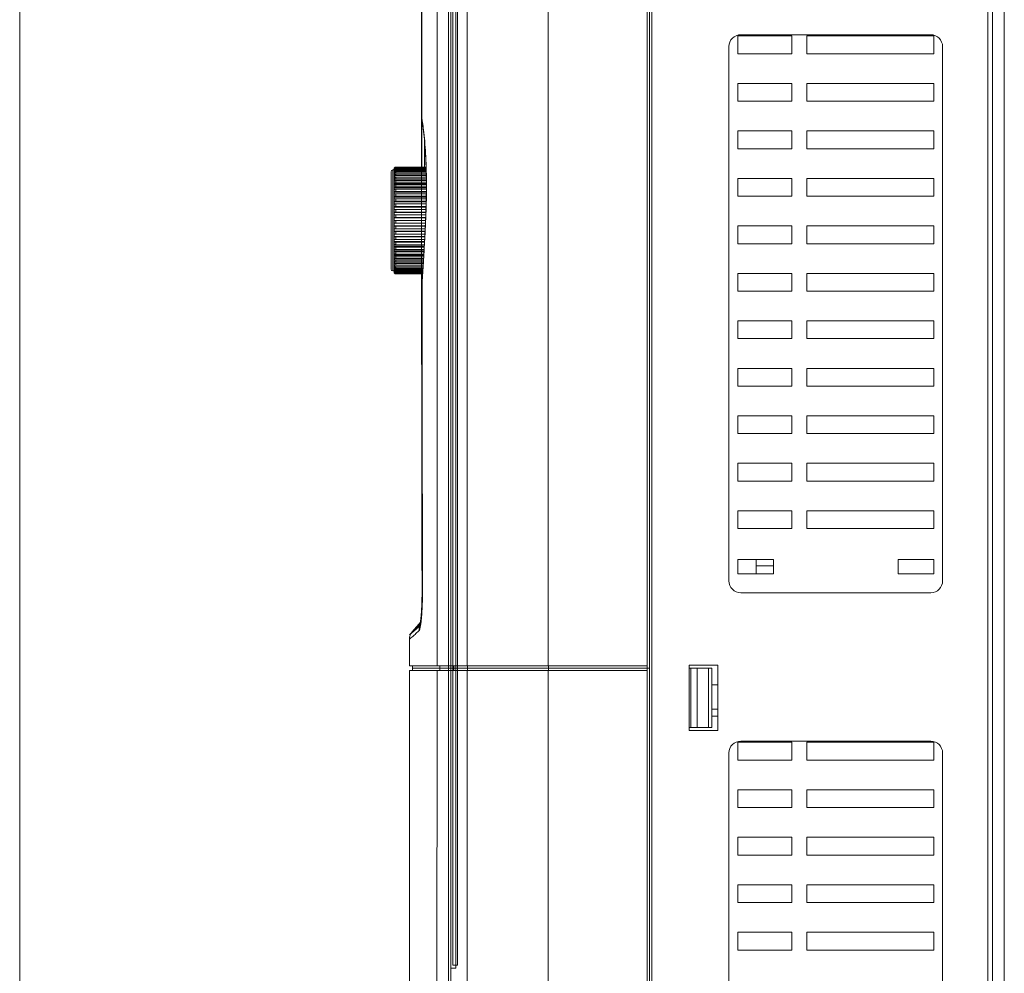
# Model space of a CAD drawing. Header units: millimetres. Extents: x -473 to 23648, y -382 to 1866.
# Tile 132 of 256: x 4684 to 4850, y 107 to 268. Entities that reach past the tile are written whole.
import ezdxf

# ---------------------------------------------------------------- set-up
doc = ezdxf.new("R2010")
doc.units = ezdxf.units.MM
doc.header["$LTSCALE"] = 80
doc.layers.get('0').update_dxf_attribs({"linetype": 'CONTINUOUS'})
for name, color, linetype in [('02___PRT_ALL_AXES', 7, 'CONTINUOUS'), ('06___PRT_ALL_SURFS', 7, 'CONTINUOUS'), ('09_ALL_ROUNDS', 7, 'CONTINUOUS'), ('10_ALL_CHAMFER', 7, 'CONTINUOUS'), ('20_ALL_FEATURES', 7, 'CONTINUOUS')]:
    doc.layers.add(name, color=color, linetype=linetype)

msp = doc.modelspace()

# ---------------------------------------------------------------- linework, layer by layer
at = {"lineweight": 0}
msp.add_line((4683.85, 847.262), (4683.85, -382.445), dxfattribs=at)
at = {"linetype": 'Continuous', "lineweight": 0}
for p, q in [((4746.729, 225.36), (4746.729, 242.36)), ((4746.929, 242.36), (4746.729, 242.36)), ((4746.429, 225.66), (4746.429, 242.06)), ((4746.929, 225.36), (4746.729, 225.36))]:
    msp.add_line(p, q, dxfattribs=at)
for centre, start, end in [((4746.729, 242.06), 90, 180), ((4746.729, 225.66), 180, 270)]:
    msp.add_arc(centre, 0.3, start, end, dxfattribs=at)
at = {"layer": '02___PRT_ALL_AXES', "linetype": 'Continuous', "lineweight": 0}
for p, q in [((4751.552, 272.499), (4751.556, 250.694)), ((4751.618, 272.499), (4751.623, 250.938)), ((4804.879, 261.944), (4804.879, 264.944)), ((4804.879, 264.944), (4813.979, 264.944)), ((4805.379, 265.144), (4837.379, 265.144)), ((4813.979, 264.944), (4813.979, 261.944)), ((4816.479, 264.944), (4837.879, 264.944)), ((4816.479, 264.944), (4816.479, 261.944)), ((4837.879, 264.944), (4837.879, 261.944)), ((4803.379, 173.144), (4803.379, 263.144)), ((4839.379, 263.144), (4839.379, 173.144)), ((4813.979, 261.944), (4804.879, 261.944)), ((4837.879, 261.944), (4816.479, 261.944)), ((4804.879, 253.944), (4804.879, 256.944)), ((4804.879, 256.944), (4813.979, 256.944)), ((4813.979, 256.944), (4813.979, 253.944)), ((4816.479, 256.944), (4837.879, 256.944)), ((4816.479, 256.944), (4816.479, 253.944)), ((4837.879, 256.944), (4837.879, 253.944)), ((4813.979, 253.944), (4804.879, 253.944)), ((4837.879, 253.944), (4816.479, 253.944)), ((4751.556, 250.694), (4751.56, 242.854)), ((4751.626, 250.939), (4751.629, 242.86)), ((4804.879, 245.944), (4804.879, 248.944)), ((4804.879, 248.944), (4813.979, 248.944)), ((4813.979, 248.944), (4813.979, 245.944)), ((4816.479, 248.944), (4837.879, 248.944)), ((4816.479, 248.944), (4816.479, 245.944)), ((4837.879, 248.944), (4837.879, 245.944)), ((4813.979, 245.944), (4804.879, 245.944)), ((4837.879, 245.944), (4816.479, 245.944)), ((4804.879, 237.944), (4804.879, 240.944)), ((4804.879, 240.944), (4813.979, 240.944)), ((4813.979, 240.944), (4813.979, 237.944)), ((4816.479, 240.944), (4816.479, 237.944)), ((4816.479, 240.944), (4837.879, 240.944)), ((4837.879, 240.944), (4837.879, 237.944)), ((4813.979, 237.944), (4804.879, 237.944)), ((4837.879, 237.944), (4816.479, 237.944)), ((4804.879, 229.944), (4804.879, 232.944)), ((4804.879, 232.944), (4813.979, 232.944)), ((4813.979, 232.944), (4813.979, 229.944)), ((4816.479, 232.944), (4837.879, 232.944)), ((4816.479, 232.944), (4816.479, 229.944)), ((4837.879, 232.944), (4837.879, 229.944)), ((4813.979, 229.944), (4804.879, 229.944)), ((4837.879, 229.944), (4816.479, 229.944)), ((4751.574, 224.859), (4751.575, 224.368)), ((4751.575, 224.379), (4751.575, 223.546)), ((4804.879, 221.944), (4804.879, 224.944)), ((4804.879, 224.944), (4813.979, 224.944)), ((4813.979, 224.944), (4813.979, 221.944)), ((4816.479, 224.944), (4837.879, 224.944)), ((4816.479, 224.944), (4816.479, 221.944)), ((4837.879, 224.944), (4837.879, 221.944)), ((4751.575, 223.546), (4751.576, 223.345)), ((4751.576, 223.345), (4751.594, 206.957)), ((4813.979, 221.944), (4804.879, 221.944)), ((4837.879, 221.944), (4816.479, 221.944)), ((4804.879, 213.944), (4804.879, 216.944)), ((4804.879, 216.944), (4813.979, 216.944)), ((4813.979, 216.944), (4813.979, 213.944)), ((4816.479, 216.944), (4837.879, 216.944)), ((4816.479, 216.944), (4816.479, 213.944)), ((4837.879, 216.944), (4837.879, 213.944)), ((4813.979, 213.944), (4804.879, 213.944)), ((4837.879, 213.944), (4816.479, 213.944)), ((4804.879, 205.944), (4804.879, 208.944)), ((4804.879, 208.944), (4813.979, 208.944)), ((4813.979, 208.944), (4813.979, 205.944)), ((4816.479, 208.944), (4837.879, 208.944)), ((4816.479, 208.944), (4816.479, 205.944)), ((4837.879, 208.944), (4837.879, 205.944)), ((4751.594, 206.957), (4751.595, 206.711)), ((4813.979, 205.944), (4804.879, 205.944)), ((4837.879, 205.944), (4816.479, 205.944)), ((4804.879, 197.944), (4804.879, 200.944)), ((4804.879, 200.944), (4813.979, 200.944)), ((4813.979, 200.944), (4813.979, 197.944)), ((4816.479, 200.944), (4837.879, 200.944)), ((4816.479, 200.944), (4816.479, 197.944)), ((4837.879, 200.944), (4837.879, 197.944)), ((4813.979, 197.944), (4804.879, 197.944)), ((4837.879, 197.944), (4816.479, 197.944)), ((4804.879, 192.944), (4813.979, 192.944)), ((4804.879, 189.944), (4804.879, 192.944)), ((4813.979, 192.944), (4813.979, 189.944)), ((4816.479, 192.944), (4837.879, 192.944)), ((4816.479, 192.944), (4816.479, 189.944)), ((4837.879, 192.944), (4837.879, 189.944)), ((4813.979, 189.944), (4804.879, 189.944)), ((4837.879, 189.944), (4816.479, 189.944)), ((4804.879, 184.944), (4813.979, 184.944)), ((4804.879, 181.944), (4804.879, 184.944)), ((4813.979, 184.944), (4813.979, 181.944)), ((4816.479, 184.944), (4837.879, 184.944)), ((4816.479, 184.944), (4816.479, 181.944)), ((4837.879, 184.944), (4837.879, 181.944)), ((4813.979, 181.944), (4804.879, 181.944)), ((4837.879, 181.944), (4816.479, 181.944)), ((4751.655, 171.769), (4751.656, 171.436)), ((4751.724, 171.77), (4751.723, 171.424)), ((4751.724, 171.77), (4751.723, 171.439)), ((4751.734, 171.77), (4751.724, 171.77)), ((4837.379, 171.144), (4805.379, 171.144)), ((4751.512, 166.652), (4751.464, 166.253)), ((4750.655, 165.034), (4749.529, 164.059)), ((4750.655, 165.024), (4749.529, 164.049)), ((4749.8, 164.294), (4749.529, 164.059)), ((4751.151, 165.464), (4750.655, 165.034)), ((4751.151, 165.453), (4750.655, 165.024)), ((4751.4, 165.83), (4751.283, 165.728)), ((4751.371, 165.676), (4751.362, 165.635)), ((4749.781, 164.267), (4749.529, 164.049)), ((4796.979, 158.444), (4796.979, 148.444)), ((4798.039, 158.444), (4798.039, 148.444)), ((4799.926, 158.444), (4799.926, 148.444)), ((4800.479, 158.444), (4800.479, 148.444)), ((4805.379, 146.144), (4837.379, 146.144)), ((4804.879, 145.944), (4813.979, 145.944)), ((4804.879, 142.944), (4804.879, 145.944)), ((4813.979, 145.944), (4813.979, 142.944)), ((4816.479, 145.944), (4837.879, 145.944)), ((4816.479, 145.944), (4816.479, 142.944)), ((4837.879, 145.944), (4837.879, 142.944)), ((4803.379, 54.144), (4803.379, 144.144)), ((4813.979, 142.944), (4804.879, 142.944)), ((4837.879, 142.944), (4816.479, 142.944)), ((4839.379, 144.144), (4839.379, 54.144)), ((4804.879, 137.944), (4813.979, 137.944)), ((4804.879, 134.944), (4804.879, 137.944)), ((4813.979, 137.944), (4813.979, 134.944)), ((4816.479, 137.944), (4837.879, 137.944)), ((4816.479, 137.944), (4816.479, 134.944)), ((4837.879, 137.944), (4837.879, 134.944)), ((4813.979, 134.944), (4804.879, 134.944)), ((4837.879, 134.944), (4816.479, 134.944)), ((4804.879, 129.944), (4813.979, 129.944)), ((4804.879, 126.944), (4804.879, 129.944)), ((4813.979, 129.944), (4813.979, 126.944)), ((4816.479, 129.944), (4837.879, 129.944)), ((4816.479, 129.944), (4816.479, 126.944)), ((4837.879, 129.944), (4837.879, 126.944)), ((4813.979, 126.944), (4804.879, 126.944)), ((4837.879, 126.944), (4816.479, 126.944)), ((4804.879, 121.944), (4813.979, 121.944)), ((4804.879, 118.944), (4804.879, 121.944)), ((4813.979, 121.944), (4813.979, 118.944)), ((4816.479, 121.944), (4837.879, 121.944)), ((4816.479, 121.944), (4816.479, 118.944)), ((4837.879, 121.944), (4837.879, 118.944)), ((4813.979, 118.944), (4804.879, 118.944)), ((4837.879, 118.944), (4816.479, 118.944)), ((4804.879, 113.944), (4813.979, 113.944)), ((4804.879, 110.944), (4804.879, 113.944)), ((4813.979, 113.944), (4813.979, 110.944)), ((4816.479, 113.944), (4837.879, 113.944)), ((4816.479, 113.944), (4816.479, 110.944)), ((4837.879, 113.944), (4837.879, 110.944)), ((4813.979, 110.944), (4804.879, 110.944)), ((4837.879, 110.944), (4816.479, 110.944))]:
    msp.add_line(p, q, dxfattribs=at)
for points in [[(4751.643, 223.347), (4751.666, 203.887), (4751.724, 171.77)], [(4751.723, 171.439), (4751.714, 170.434), (4751.691, 169.49), (4751.656, 168.629), (4751.613, 167.865), (4751.565, 167.208), (4751.513, 166.664), (4751.462, 166.23)], [(4751.462, 166.23), (4751.413, 165.899), (4751.371, 165.676)]]:
    msp.add_lwpolyline(points, dxfattribs=at)
for centre, radius, start, end in [((4805.379, 263.144), 2, 90, 180), ((4837.379, 263.144), 2, 0, 90), ((4805.379, 173.144), 2, 180, 270), ((4837.379, 173.144), 2, 270, 0), ((4691.206, 171.318), 60.449, 359.76778, 0.12247), ((4691.206, 171.307), 60.449, 359.76778, 0.12247), ((4742.409, 167.678), 9.082, 350.21259, 351.95715), ((4742.308, 167.682), 9.185, 350.30608, 351.95071), ((4751.529, 163.303), 2, 138.57634, 180.00001), ((4753.125, 164.733), 1.987, 152.82817, 180.49324), ((4805.379, 144.144), 2, 90, 180), ((4837.379, 144.144), 2, 0, 90)]:
    msp.add_arc(centre, radius, start, end, dxfattribs=at)
for points, knots in [([(4751.557, 250.386), (4751.558, 246.258), (4751.563, 237.585), (4751.57, 228.913), (4751.575, 224.368)], [0, 0, 0, 0, 12.3855323, 26.018063, 26.018063, 26.018063, 26.018063]), ([(4751.557, 250.386), (4751.558, 246.261), (4751.563, 237.592), (4751.57, 228.923), (4751.575, 224.379)], [0, 0, 0, 0, 12.3750806, 26.0076113, 26.0076113, 26.0076113, 26.0076113]), ([(4751.576, 223.345), (4751.582, 216.952), (4751.602, 199.76), (4751.632, 182.568), (4751.655, 171.769)], [0, 0, 0, 0, 19.1794456, 51.5764157, 51.5764157, 51.5764157, 51.5764157]), ([(4751.576, 223.345), (4751.582, 216.956), (4751.602, 199.764), (4751.632, 182.572), (4751.655, 171.769)], [0, 0, 0, 0, 19.1689531, 51.5763676, 51.5763676, 51.5763676, 51.5763676]), ([(4751.655, 171.073), (4751.654, 170.825), (4751.648, 170.218), (4751.624, 169.278), (4751.578, 168.289), (4751.516, 167.411), (4751.454, 166.796), (4751.412, 166.477), (4751.402, 166.407)], [0, 0, 0, 0, 0.7425471, 1.8203614, 2.8217407, 3.7121375, 4.461589, 4.6756896, 4.6756896, 4.6756896, 4.6756896]), ([(4751.655, 171.062), (4751.654, 170.815), (4751.648, 170.208), (4751.624, 169.268), (4751.578, 168.279), (4751.516, 167.4), (4751.454, 166.785), (4751.412, 166.467), (4751.402, 166.396)], [0, 0, 0, 0, 0.7425471, 1.8203614, 2.8217407, 3.7121375, 4.461589, 4.6756896, 4.6756896, 4.6756896, 4.6756896]), ([(4751.734, 171.77), (4751.735, 171.265), (4751.727, 170.317), (4751.689, 169.003), (4751.633, 167.899), (4751.567, 166.986), (4751.511, 166.439), (4751.481, 166.186)], [0, 0, 0, 0, 1.5142857, 2.8460705, 3.9436483, 4.8301589, 5.5923618, 5.5923618, 5.5923618, 5.5923618]), ([(4751.481, 166.186), (4751.455, 165.96), (4751.402, 165.552), (4751.292, 165.073), (4751.215, 164.781), (4751.138, 164.716)], [0, 0, 0, 0, 0.6826421, 1.2181972, 1.5197968, 1.5197968, 1.5197968, 1.5197968]), ([(4751.402, 166.407), (4751.385, 166.285), (4751.344, 166.031), (4751.287, 165.763), (4751.238, 165.621), (4751.232, 165.606)], [0, 0, 0, 0, 0.37001305, 0.7709576, 0.81933969, 0.81933969, 0.81933969, 0.81933969]), ([(4751.402, 166.396), (4751.385, 166.274), (4751.344, 166.021), (4751.287, 165.752), (4751.238, 165.611), (4751.232, 165.596)], [0, 0, 0, 0, 0.37001305, 0.7709576, 0.81933969, 0.81933969, 0.81933969, 0.81933969]), ([(4751.283, 165.728), (4751.17, 165.629), (4750.887, 165.381), (4750.501, 165.04), (4750.195, 164.773), (4750.06, 164.654), (4750.029, 164.626)], [0, 0, 0, 0, 0.4496755, 1.1290856, 1.5452454, 1.6691593, 1.6691593, 1.6691593, 1.6691593]), ([(4750.468, 164.129), (4750.294, 163.975), (4750.013, 163.727), (4749.699, 163.453), (4749.56, 163.331), (4749.529, 163.303)], [0, 0, 0, 0, 0.6967919, 1.1238169, 1.2506212, 1.2506212, 1.2506212, 1.2506212])]:
    msp.add_open_spline(points, degree=3, knots=knots, dxfattribs=at)
for points in [[(4751.138, 164.716), (4750.915, 164.52), (4750.691, 164.325), (4750.468, 164.129)], [(4751.232, 165.606), (4751.213, 165.555), (4751.193, 165.5), (4751.151, 165.464)], [(4751.232, 165.596), (4751.213, 165.545), (4751.193, 165.489), (4751.151, 165.453)]]:
    msp.add_open_spline(points, degree=3, dxfattribs=at)
at = {"layer": '06___PRT_ALL_SURFS', "linetype": 'Continuous', "lineweight": 0}
for p, q in [((4756.829, 287.392), (4756.829, 108.392)), ((4757.632, 108.392), (4757.632, 287.392)), ((4756.529, 286.892), (4756.529, 107.892)), ((4757.347, 107.892), (4757.347, 286.892)), ((4756.529, 107.892), (4757.347, 107.892)), ((4756.829, 108.392), (4757.632, 108.392))]:
    msp.add_line(p, q, dxfattribs=at)
at = {"layer": '09_ALL_ROUNDS', "linetype": 'Continuous', "lineweight": 0}
for p, q in [((4847.779, -11.556), (4847.779, 305.444)), ((4849.779, 306.944), (4849.779, -13.056)), ((4751.627, 272.444), (4751.632, 250.892)), ((4751.623, 250.938), (4751.623, 250.939)), ((4751.623, 250.939), (4751.647, 250.697)), ((4751.632, 250.892), (4751.623, 250.938)), ((4751.647, 250.697), (4751.632, 250.892)), ((4751.647, 250.697), (4751.647, 250.697)), ((4751.647, 250.697), (4751.706, 250.391)), ((4751.706, 250.391), (4751.694, 250.573)), ((4751.706, 250.389), (4751.706, 250.391)), ((4752.051, 242.86), (4752.049, 247.713)), ((4746.929, 242.512), (4746.929, 242.548)), ((4746.929, 225.207), (4746.929, 242.453)), ((4746.929, 242.453), (4746.942, 242.453)), ((4746.929, 242.263), (4746.966, 242.263)), ((4747.229, 242.86), (4747.229, 242.847)), ((4747.229, 242.86), (4752.34, 242.86)), ((4747.229, 242.847), (4752.341, 242.847)), ((4747.229, 242.81), (4747.229, 242.749)), ((4747.229, 242.81), (4752.342, 242.81)), ((4747.229, 242.749), (4752.345, 242.749)), ((4747.229, 242.663), (4747.229, 242.553)), ((4747.229, 242.663), (4752.349, 242.663)), ((4747.229, 242.553), (4752.353, 242.553)), ((4747.229, 242.419), (4747.229, 242.262)), ((4747.229, 242.419), (4752.355, 242.419)), ((4747.229, 242.262), (4752.357, 242.262)), ((4746.929, 241.982), (4747.001, 241.982)), ((4746.929, 241.611), (4747.069, 241.611)), ((4746.929, 241.156), (4752.375, 241.156)), ((4746.929, 240.621), (4752.384, 240.621)), ((4747.229, 242.082), (4747.229, 241.879)), ((4747.229, 242.082), (4752.36, 242.082)), ((4747.229, 241.879), (4752.364, 241.879)), ((4747.229, 241.654), (4747.229, 241.408)), ((4747.229, 241.654), (4752.367, 241.654)), ((4747.229, 241.408), (4752.371, 241.408)), ((4747.229, 241.141), (4747.229, 240.854)), ((4747.229, 241.141), (4752.376, 241.141)), ((4747.229, 240.854), (4752.38, 240.854)), ((4746.929, 240.011), (4752.394, 240.011)), ((4746.929, 239.335), (4752.393, 239.335)), ((4747.229, 240.548), (4747.229, 240.224)), ((4747.229, 240.548), (4752.385, 240.548)), ((4747.229, 240.224), (4752.391, 240.224)), ((4747.229, 239.882), (4747.229, 239.524)), ((4747.229, 239.882), (4752.396, 239.882)), ((4747.229, 239.524), (4752.395, 239.524)), ((4747.229, 239.15), (4747.229, 238.761)), ((4747.229, 239.15), (4752.391, 239.15)), ((4746.929, 238.598), (4752.386, 238.598)), ((4746.929, 237.809), (4752.379, 237.809)), ((4747.229, 238.761), (4752.388, 238.761)), ((4747.229, 238.36), (4747.229, 237.946)), ((4747.229, 238.36), (4752.384, 238.36)), ((4747.229, 237.946), (4752.38, 237.946)), ((4747.229, 237.52), (4747.229, 237.085)), ((4747.229, 237.52), (4752.376, 237.52)), ((4746.929, 236.977), (4752.37, 236.977)), ((4746.929, 236.111), (4752.343, 236.111)), ((4747.229, 237.085), (4752.372, 237.085)), ((4747.229, 236.641), (4747.229, 236.189)), ((4747.229, 236.641), (4752.36, 236.641)), ((4747.229, 236.189), (4752.345, 236.189)), ((4747.229, 235.731), (4747.229, 235.268)), ((4747.229, 235.731), (4752.331, 235.731)), ((4746.929, 235.221), (4752.314, 235.221)), ((4746.929, 234.315), (4752.274, 234.315)), ((4747.229, 235.268), (4752.316, 235.268)), ((4747.229, 234.8), (4747.229, 234.331)), ((4747.229, 234.8), (4752.297, 234.8)), ((4747.229, 234.331), (4752.275, 234.331)), ((4752.309, 235.043), (4752.314, 235)), ((4752.314, 235), (4752.316, 235.043)), ((4746.929, 233.86), (4747.229, 233.86)), ((4746.929, 232.95), (4752.21, 232.95)), ((4747.229, 233.86), (4747.229, 233.389)), ((4747.229, 233.86), (4752.253, 233.86)), ((4747.229, 233.389), (4752.231, 233.389)), ((4747.229, 232.919), (4747.229, 232.452)), ((4747.229, 232.919), (4752.209, 232.919)), ((4747.229, 232.452), (4752.187, 232.452)), ((4746.929, 232.051), (4752.168, 232.051)), ((4746.929, 231.171), (4752.126, 231.171)), ((4747.229, 231.988), (4747.229, 231.53)), ((4747.229, 231.988), (4752.165, 231.988)), ((4747.229, 231.53), (4752.143, 231.53)), ((4747.229, 231.078), (4747.229, 230.634)), ((4747.229, 231.078), (4752.121, 231.078)), ((4746.929, 230.321), (4752.077, 230.321)), ((4746.929, 229.51), (4752.03, 229.51)), ((4747.229, 230.634), (4752.095, 230.634)), ((4747.229, 230.199), (4747.229, 229.774)), ((4747.229, 230.199), (4752.07, 230.199)), ((4747.229, 229.774), (4752.046, 229.774)), ((4747.229, 229.36), (4747.229, 228.958)), ((4747.229, 229.36), (4752.022, 229.36)), ((4746.929, 228.746), (4751.986, 228.746)), ((4746.929, 228.038), (4751.945, 228.038)), ((4746.929, 227.394), (4751.908, 227.394)), ((4747.229, 228.958), (4751.998, 228.958)), ((4747.229, 228.57), (4747.229, 228.196)), ((4747.229, 228.57), (4751.976, 228.57)), ((4747.229, 228.196), (4751.954, 228.196)), ((4747.229, 227.837), (4747.229, 227.496)), ((4747.229, 227.837), (4751.934, 227.837)), ((4747.229, 227.496), (4751.914, 227.496)), ((4746.929, 226.821), (4751.873, 226.821)), ((4746.929, 226.325), (4747.133, 226.325)), ((4746.929, 225.912), (4747.03, 225.912)), ((4747.229, 227.171), (4747.229, 226.865)), ((4747.229, 227.171), (4751.895, 227.171)), ((4747.229, 226.865), (4751.876, 226.865)), ((4747.229, 226.578), (4747.229, 226.312)), ((4747.229, 226.578), (4751.857, 226.578)), ((4747.229, 226.312), (4751.839, 226.312)), ((4747.229, 226.065), (4747.229, 225.841)), ((4747.229, 226.065), (4751.822, 226.065)), ((4747.229, 225.841), (4751.806, 225.841)), ((4746.929, 225.585), (4746.979, 225.585)), ((4746.929, 225.35), (4746.952, 225.35)), ((4746.929, 225.207), (4746.938, 225.207)), ((4746.929, 225.16), (4746.929, 225.172)), ((4747.229, 225.638), (4747.229, 225.457)), ((4747.229, 225.638), (4751.793, 225.638)), ((4747.229, 225.457), (4751.78, 225.457)), ((4747.229, 225.3), (4747.229, 225.166)), ((4747.229, 225.3), (4751.77, 225.3)), ((4747.229, 225.166), (4751.76, 225.166)), ((4747.229, 225.056), (4747.229, 224.97)), ((4747.229, 225.056), (4751.753, 225.056)), ((4747.229, 224.97), (4751.747, 224.97)), ((4747.229, 224.909), (4747.229, 224.872)), ((4747.229, 224.909), (4751.743, 224.909)), ((4747.229, 224.872), (4751.74, 224.872)), ((4747.229, 224.86), (4751.739, 224.86)), ((4751.65, 223.548), (4751.643, 223.348)), ((4751.643, 223.347), (4751.652, 223.474)), ((4751.643, 223.347), (4751.643, 223.347)), ((4751.65, 223.548), (4751.652, 223.474)), ((4751.652, 223.474), (4751.657, 223.547)), ((4751.652, 223.474), (4751.652, 223.348)), ((4750.029, 164.626), (4751.464, 166.253)), ((4796.979, 158.444), (4800.479, 158.444)), ((4796.979, 148.444), (4796.979, 158.444)), ((4800.479, 148.444), (4796.979, 148.444))]:
    msp.add_line(p, q, dxfattribs=at)
for points in [[(4751.706, 250.389), (4751.871, 249.333), (4752.074, 247.479), (4752.241, 245.187), (4752.352, 242.58), (4752.397, 239.805), (4752.372, 237.024), (4752.309, 235.043)], [(4752.309, 235.043), (4752.127, 231.191), (4751.884, 226.971), (4751.65, 223.548)]]:
    msp.add_lwpolyline(points, dxfattribs=at)
for centre, radius, start, end in [((4729.771, 246.515), 22.296, 10.91196, 11.32356), ((4727.442, 246.064), 24.667, 10.53236, 10.91716), ((4734.193, 247.321), 17.801, 9.93575, 10.52627), ((4747.229, 242.56), 0.3, 90, 180), ((4747.225, 242.548), 0.296, 177.73207, 179.998), ((4747.225, 242.512), 0.296, 173.14023, 179.9847), ((4747.222, 242.452), 0.294, 168.44382, 179.96503), ((4747.218, 242.369), 0.289, 163.61049, 179.94643), ((4747.211, 242.263), 0.282, 161.44024, 179.93571), ((4747.228, 242.512), 0.299, 170.6376, 173.15139), ((4747.216, 242.37), 0.287, 161.6486, 163.61567), ((4747.229, 242.551), 0.296, 90.00049, 91.10685), ((4747.203, 242.133), 0.274, 161.16506, 179.92493), ((4367.392, 251.217), 385.263, 357.21505, 357.58751), ((4372.65, 250.963), 380, 356.94393, 357.21481), ((4379.282, 250.604), 373.358, 356.42177, 356.94475), ((4394.616, 249.624), 357.993, 355.82271, 356.22258), ((4387.745, 250.082), 364.878, 356.22196, 356.42058), ((4747.203, 225.586), 0.274, 180.07507, 198.8349), ((4747.211, 225.456), 0.282, 180.06429, 198.55972), ((4747.218, 225.35), 0.289, 180.05356, 196.38886), ((4747.222, 225.267), 0.294, 180.03496, 191.55555), ((4747.225, 225.207), 0.296, 180.0153, 186.85916), ((4747.225, 225.172), 0.296, 180.002, 182.26733), ((4747.229, 225.16), 0.3, 180, 270), ((4747.216, 225.349), 0.287, 196.38368, 198.35138)]:
    msp.add_arc(centre, radius, start, end, dxfattribs=at)
for points, knots in [([(4752.316, 235.043), (4752.35, 235.862), (4752.398, 237.545), (4752.412, 240.083), (4752.368, 242.608), (4752.269, 244.997), (4752.123, 247.151), (4751.946, 248.924), (4751.801, 249.968), (4751.726, 250.392)], [0, 0, 0, 0, 2.4591879, 5.0499993, 7.6152238, 10.034935, 12.2219864, 14.0896215, 15.381142, 15.381142, 15.381142, 15.381142]), ([(4747.223, 242.847), (4747.194, 242.847), (4747.133, 242.837), (4747.05, 242.794), (4746.982, 242.727), (4746.941, 242.645), (4746.93, 242.587), (4746.929, 242.559)], [0, 0, 0, 0, 0.08820199, 0.18203617, 0.27583254, 0.3695911, 0.45175416, 0.45175416, 0.45175416, 0.45175416]), ([(4746.933, 242.56), (4746.935, 242.575), (4746.946, 242.62), (4746.982, 242.69), (4747.05, 242.757), (4747.135, 242.8), (4747.197, 242.81), (4747.229, 242.81)], [0, 0, 0, 0, 0.04522492, 0.1386776, 0.23228153, 0.32603647, 0.4198846, 0.4198846, 0.4198846, 0.4198846]), ([(4747.229, 242.749), (4747.197, 242.749), (4747.135, 242.739), (4747.05, 242.696), (4746.982, 242.63), (4746.948, 242.563), (4746.937, 242.522), (4746.935, 242.511)], [0, 0, 0, 0, 0.09383257, 0.18745624, 0.2807409, 0.37368531, 0.40774175, 0.40774175, 0.40774175, 0.40774175]), ([(4746.943, 242.46), (4746.953, 242.489), (4746.982, 242.545), (4747.05, 242.611), (4747.135, 242.653), (4747.197, 242.663), (4747.229, 242.663)], [0, 0, 0, 0, 0.09223603, 0.18507681, 0.27851842, 0.37232945, 0.37232945, 0.37232945, 0.37232945]), ([(4747.229, 242.553), (4747.197, 242.553), (4747.135, 242.543), (4747.05, 242.502), (4746.982, 242.437), (4746.953, 242.382), (4746.943, 242.353)], [0, 0, 0, 0, 0.09378372, 0.18699419, 0.27926958, 0.37060032, 0.37060032, 0.37060032, 0.37060032]), ([(4746.943, 242.222), (4746.953, 242.25), (4746.982, 242.305), (4747.05, 242.369), (4747.135, 242.41), (4747.198, 242.419), (4747.229, 242.419)], [0, 0, 0, 0, 0.0902327, 0.1818252, 0.27475762, 0.36850856, 0.36850856, 0.36850856, 0.36850856]), ([(4747.229, 242.262), (4747.198, 242.262), (4747.135, 242.253), (4747.05, 242.213), (4746.983, 242.15), (4746.953, 242.096), (4746.943, 242.068)], [0, 0, 0, 0, 0.09371307, 0.18632315, 0.27712021, 0.36606728, 0.36606728, 0.36606728, 0.36606728]), ([(4746.929, 241.807), (4746.929, 241.836), (4746.938, 241.889), (4746.963, 241.936), (4746.976, 241.956)], [0, 0, 0, 0, 0.08595359, 0.15732484, 0.15732484, 0.15732484, 0.15732484]), ([(4746.986, 241.769), (4746.968, 241.746), (4746.939, 241.696), (4746.929, 241.639), (4746.929, 241.611)], [0, 0, 0, 0, 0.08583869, 0.16973426, 0.16973426, 0.16973426, 0.16973426]), ([(4746.929, 241.394), (4746.929, 241.421), (4746.939, 241.477), (4746.968, 241.525), (4746.986, 241.547)], [0, 0, 0, 0, 0.08161641, 0.16564791, 0.16564791, 0.16564791, 0.16564791]), ([(4747.229, 241.408), (4747.198, 241.408), (4747.136, 241.4), (4747.051, 241.364), (4746.984, 241.308), (4746.939, 241.237), (4746.929, 241.182), (4746.929, 241.156)], [0, 0, 0, 0, 0.09351939, 0.18446557, 0.27108646, 0.3531544, 0.43227755, 0.43227755, 0.43227755, 0.43227755]), ([(4746.929, 240.898), (4746.929, 240.924), (4746.939, 240.976), (4746.984, 241.045), (4747.052, 241.099), (4747.136, 241.133), (4747.198, 241.141), (4747.229, 241.141)], [0, 0, 0, 0, 0.07642356, 0.15638241, 0.24175192, 0.33220903, 0.42567209, 0.42567209, 0.42567209, 0.42567209]), ([(4747.229, 240.854), (4747.198, 240.854), (4747.136, 240.847), (4747.052, 240.814), (4746.984, 240.763), (4746.939, 240.696), (4746.929, 240.645), (4746.929, 240.621)], [0, 0, 0, 0, 0.09340473, 0.18335303, 0.26740821, 0.34512467, 0.41865085, 0.41865085, 0.41865085, 0.41865085]), ([(4746.976, 241.956), (4746.979, 241.96), (4747.001, 241.988), (4747.051, 242.034), (4747.135, 242.073), (4747.198, 242.082), (4747.229, 242.082)], [0, 0, 0, 0, 0.01628645, 0.10618133, 0.19842791, 0.2920984, 0.2920984, 0.2920984, 0.2920984]), ([(4747.229, 241.879), (4747.198, 241.879), (4747.135, 241.87), (4747.051, 241.832), (4747.005, 241.791), (4746.986, 241.769)], [0, 0, 0, 0, 0.09362367, 0.18546908, 0.27436188, 0.27436188, 0.27436188, 0.27436188]), ([(4746.986, 241.547), (4747.005, 241.569), (4747.051, 241.609), (4747.136, 241.645), (4747.198, 241.654), (4747.229, 241.654)], [0, 0, 0, 0, 0.08779856, 0.17920906, 0.27278219, 0.27278219, 0.27278219, 0.27278219]), ([(4746.929, 240.325), (4746.929, 240.348), (4746.94, 240.398), (4746.985, 240.461), (4747.053, 240.51), (4747.136, 240.541), (4747.198, 240.548), (4747.229, 240.548)], [0, 0, 0, 0, 0.07044041, 0.145795, 0.22848462, 0.31790965, 0.4112547, 0.4112547, 0.4112547, 0.4112547]), ([(4747.229, 240.224), (4747.198, 240.224), (4747.137, 240.217), (4747.053, 240.188), (4746.985, 240.141), (4746.94, 240.081), (4746.929, 240.034), (4746.929, 240.011)], [0, 0, 0, 0, 0.09328467, 0.18217751, 0.26346315, 0.33635193, 0.40352841, 0.40352841, 0.40352841, 0.40352841]), ([(4746.929, 239.681), (4746.929, 239.702), (4746.94, 239.747), (4746.986, 239.804), (4747.054, 239.848), (4747.137, 239.876), (4747.198, 239.882), (4747.229, 239.882)], [0, 0, 0, 0, 0.06374566, 0.13408224, 0.21393922, 0.30229665, 0.39552091, 0.39552091, 0.39552091, 0.39552091]), ([(4747.229, 239.524), (4747.198, 239.524), (4747.137, 239.518), (4747.054, 239.492), (4746.986, 239.451), (4746.94, 239.398), (4746.929, 239.355), (4746.929, 239.335)], [0, 0, 0, 0, 0.09316447, 0.18098916, 0.25940752, 0.32712533, 0.38728561, 0.38728561, 0.38728561, 0.38728561]), ([(4746.929, 238.973), (4746.929, 238.992), (4746.941, 239.033), (4746.987, 239.083), (4747.054, 239.12), (4747.137, 239.144), (4747.198, 239.15), (4747.229, 239.15)], [0, 0, 0, 0, 0.05643398, 0.12148884, 0.1984743, 0.28577485, 0.37888083, 0.37888083, 0.37888083, 0.37888083]), ([(4747.229, 238.761), (4747.198, 238.761), (4747.138, 238.756), (4747.055, 238.734), (4746.988, 238.7), (4746.941, 238.654), (4746.929, 238.616), (4746.929, 238.598)], [0, 0, 0, 0, 0.09304939, 0.17984034, 0.25541505, 0.31778819, 0.37037034, 0.37037034, 0.37037034, 0.37037034]), ([(4746.929, 238.21), (4746.929, 238.226), (4746.942, 238.262), (4746.988, 238.303), (4747.055, 238.335), (4747.138, 238.355), (4747.198, 238.36), (4747.229, 238.36)], [0, 0, 0, 0, 0.04862223, 0.10832369, 0.18252699, 0.26882876, 0.36182412, 0.36182412, 0.36182412, 0.36182412]), ([(4747.229, 237.946), (4747.198, 237.946), (4747.138, 237.941), (4747.056, 237.923), (4746.989, 237.895), (4746.943, 237.858), (4746.929, 237.824), (4746.929, 237.809)], [0, 0, 0, 0, 0.09294446, 0.17878325, 0.25167212, 0.30874468, 0.35331934, 0.35331934, 0.35331934, 0.35331934]), ([(4746.929, 237.398), (4746.929, 237.412), (4746.943, 237.443), (4746.99, 237.475), (4747.056, 237.5), (4747.138, 237.517), (4747.198, 237.52), (4747.229, 237.52)], [0, 0, 0, 0, 0.04046424, 0.09498774, 0.16663708, 0.25204459, 0.34494185, 0.34494185, 0.34494185, 0.34494185]), ([(4747.229, 237.085), (4747.198, 237.085), (4747.138, 237.082), (4747.057, 237.068), (4746.991, 237.045), (4746.945, 237.018), (4746.929, 236.99), (4746.929, 236.977)], [0, 0, 0, 0, 0.09285431, 0.17786753, 0.24837013, 0.30046604, 0.33678833, 0.33678833, 0.33678833, 0.33678833]), ([(4746.929, 236.548), (4746.929, 236.559), (4746.946, 236.584), (4746.992, 236.607), (4747.057, 236.626), (4747.139, 236.638), (4747.198, 236.641), (4747.229, 236.641)], [0, 0, 0, 0, 0.03219085, 0.08202687, 0.15149296, 0.23615371, 0.32896978, 0.32896978, 0.32896978, 0.32896978]), ([(4747.229, 236.189), (4747.198, 236.189), (4747.139, 236.187), (4747.057, 236.177), (4746.992, 236.16), (4746.948, 236.143), (4746.929, 236.121), (4746.929, 236.111)], [0, 0, 0, 0, 0.09278296, 0.17713749, 0.24569388, 0.29348793, 0.32161766, 0.32161766, 0.32161766, 0.32161766]), ([(4746.929, 235.668), (4746.929, 235.677), (4746.95, 235.695), (4746.992, 235.708), (4747.058, 235.721), (4747.139, 235.729), (4747.198, 235.731), (4747.229, 235.731)], [0, 0, 0, 0, 0.02422983, 0.07025259, 0.13804138, 0.22213981, 0.31489516, 0.31489516, 0.31489516, 0.31489516]), ([(4747.229, 235.268), (4747.198, 235.268), (4747.139, 235.266), (4747.058, 235.26), (4746.992, 235.25), (4746.953, 235.241), (4746.929, 235.227), (4746.929, 235.221)], [0, 0, 0, 0, 0.09273355, 0.17662927, 0.24380594, 0.28838081, 0.30901811, 0.30901811, 0.30901811, 0.30901811]), ([(4746.929, 234.769), (4746.929, 234.775), (4746.956, 234.782), (4746.991, 234.789), (4747.059, 234.795), (4747.139, 234.799), (4747.198, 234.8), (4747.229, 234.8)], [0, 0, 0, 0, 0.01759226, 0.0610915, 0.12782259, 0.2115716, 0.30428941, 0.30428941, 0.30428941, 0.30428941]), ([(4747.229, 234.331), (4747.198, 234.331), (4747.139, 234.33), (4747.06, 234.328), (4746.99, 234.327), (4746.958, 234.319), (4746.929, 234.32), (4746.929, 234.315)], [0, 0, 0, 0, 0.09270829, 0.1763685, 0.24282884, 0.28566486, 0.30112864, 0.30112864, 0.30112864, 0.30112864]), ([(4747.229, 233.389), (4747.198, 233.389), (4747.139, 233.389), (4747.06, 233.392), (4746.99, 233.393), (4746.958, 233.4), (4746.929, 233.399), (4746.929, 233.404)], [0, 0, 0, 0, 0.09270828, 0.1763685, 0.24282886, 0.28566495, 0.30112893, 0.30112893, 0.30112893, 0.30112893]), ([(4746.929, 232.95), (4746.929, 232.944), (4746.956, 232.937), (4746.991, 232.93), (4747.059, 232.924), (4747.139, 232.92), (4747.198, 232.919), (4747.229, 232.919)], [0, 0, 0, 0, 0.01759262, 0.06109197, 0.12782311, 0.21157213, 0.30428994, 0.30428994, 0.30428994, 0.30428994]), ([(4747.229, 232.452), (4747.198, 232.452), (4747.139, 232.453), (4747.058, 232.459), (4746.992, 232.469), (4746.953, 232.478), (4746.929, 232.492), (4746.929, 232.499)], [0, 0, 0, 0, 0.09273355, 0.17662929, 0.24380603, 0.28838107, 0.30901882, 0.30901882, 0.30901882, 0.30901882]), ([(4746.929, 232.051), (4746.929, 232.043), (4746.95, 232.024), (4746.992, 232.012), (4747.058, 231.998), (4747.139, 231.99), (4747.198, 231.988), (4747.229, 231.988)], [0, 0, 0, 0, 0.02423032, 0.07025329, 0.13804217, 0.22214063, 0.31489599, 0.31489599, 0.31489599, 0.31489599]), ([(4747.229, 231.53), (4747.198, 231.53), (4747.139, 231.533), (4747.057, 231.542), (4746.992, 231.559), (4746.948, 231.576), (4746.929, 231.599), (4746.929, 231.608)], [0, 0, 0, 0, 0.09278297, 0.17713754, 0.24569405, 0.29348835, 0.32161859, 0.32161859, 0.32161859, 0.32161859]), ([(4746.929, 231.171), (4746.929, 231.16), (4746.946, 231.135), (4746.992, 231.113), (4747.057, 231.093), (4747.139, 231.081), (4747.198, 231.078), (4747.229, 231.078)], [0, 0, 0, 0, 0.03219138, 0.08202769, 0.1514939, 0.2361547, 0.32897078, 0.32897078, 0.32897078, 0.32897078]), ([(4747.229, 230.634), (4747.198, 230.634), (4747.138, 230.638), (4747.057, 230.652), (4746.991, 230.674), (4746.945, 230.701), (4746.929, 230.73), (4746.929, 230.742)], [0, 0, 0, 0, 0.09285432, 0.17786759, 0.24837033, 0.30046655, 0.33678938, 0.33678938, 0.33678938, 0.33678938]), ([(4746.929, 230.321), (4746.929, 230.308), (4746.943, 230.276), (4746.99, 230.244), (4747.056, 230.219), (4747.138, 230.203), (4747.198, 230.199), (4747.229, 230.199)], [0, 0, 0, 0, 0.04046478, 0.09498861, 0.1666381, 0.25204567, 0.34494294, 0.34494294, 0.34494294, 0.34494294]), ([(4747.229, 229.774), (4747.198, 229.774), (4747.138, 229.778), (4747.056, 229.796), (4746.989, 229.825), (4746.943, 229.861), (4746.929, 229.895), (4746.929, 229.91)], [0, 0, 0, 0, 0.09294445, 0.17878329, 0.25167232, 0.30874522, 0.35332045, 0.35332045, 0.35332045, 0.35332045]), ([(4746.929, 229.51), (4746.929, 229.493), (4746.942, 229.457), (4746.988, 229.416), (4747.055, 229.384), (4747.138, 229.364), (4747.198, 229.36), (4747.229, 229.36)], [0, 0, 0, 0, 0.04862278, 0.10832458, 0.18252806, 0.26882989, 0.36182524, 0.36182524, 0.36182524, 0.36182524]), ([(4747.229, 228.958), (4747.198, 228.958), (4747.138, 228.963), (4747.055, 228.985), (4746.988, 229.02), (4746.941, 229.065), (4746.929, 229.104), (4746.929, 229.121)], [0, 0, 0, 0, 0.09304939, 0.17984039, 0.25541529, 0.31778877, 0.37037146, 0.37037146, 0.37037146, 0.37037146]), ([(4746.929, 228.746), (4746.929, 228.727), (4746.941, 228.686), (4746.987, 228.637), (4747.054, 228.599), (4747.137, 228.575), (4747.198, 228.57), (4747.229, 228.57)], [0, 0, 0, 0, 0.0564345, 0.12148971, 0.19847535, 0.28577597, 0.37888194, 0.37888194, 0.37888194, 0.37888194]), ([(4747.229, 228.196), (4747.198, 228.196), (4747.137, 228.202), (4747.054, 228.227), (4746.986, 228.268), (4746.94, 228.321), (4746.929, 228.364), (4746.929, 228.385)], [0, 0, 0, 0, 0.09316449, 0.18098925, 0.2594078, 0.32712596, 0.3872867, 0.3872867, 0.3872867, 0.3872867]), ([(4746.929, 228.038), (4746.929, 228.017), (4746.94, 227.972), (4746.986, 227.915), (4747.054, 227.871), (4747.137, 227.844), (4747.198, 227.837), (4747.229, 227.837)], [0, 0, 0, 0, 0.06374612, 0.13408305, 0.21394021, 0.30229771, 0.39552198, 0.39552198, 0.39552198, 0.39552198]), ([(4747.229, 227.496), (4747.198, 227.496), (4747.137, 227.502), (4747.053, 227.532), (4746.985, 227.578), (4746.94, 227.638), (4746.929, 227.685), (4746.929, 227.708)], [0, 0, 0, 0, 0.09328468, 0.18217759, 0.26346341, 0.33635253, 0.40352945, 0.40352945, 0.40352945, 0.40352945]), ([(4746.929, 227.394), (4746.929, 227.371), (4746.94, 227.322), (4746.985, 227.258), (4747.053, 227.209), (4747.136, 227.178), (4747.198, 227.171), (4747.229, 227.171)], [0, 0, 0, 0, 0.07044081, 0.14579572, 0.22848553, 0.31791063, 0.41125569, 0.41125569, 0.41125569, 0.41125569]), ([(4747.229, 226.865), (4747.198, 226.865), (4747.136, 226.873), (4747.052, 226.905), (4746.984, 226.957), (4746.939, 227.023), (4746.929, 227.074), (4746.929, 227.098)], [0, 0, 0, 0, 0.09340474, 0.1833531, 0.26740845, 0.34512522, 0.4186518, 0.4186518, 0.4186518, 0.4186518]), ([(4746.929, 226.821), (4746.929, 226.796), (4746.939, 226.743), (4746.984, 226.674), (4747.052, 226.62), (4747.136, 226.586), (4747.198, 226.578), (4747.229, 226.578)], [0, 0, 0, 0, 0.07642392, 0.15638306, 0.24175274, 0.33220992, 0.42567298, 0.42567298, 0.42567298, 0.42567298]), ([(4747.229, 226.312), (4747.198, 226.312), (4747.136, 226.32), (4747.051, 226.355), (4746.984, 226.411), (4746.939, 226.483), (4746.929, 226.537), (4746.929, 226.563)], [0, 0, 0, 0, 0.0935194, 0.18446564, 0.27108669, 0.3531549, 0.43227839, 0.43227839, 0.43227839, 0.43227839]), ([(4746.929, 226.325), (4746.929, 226.298), (4746.939, 226.242), (4746.968, 226.194), (4746.986, 226.173)], [0, 0, 0, 0, 0.08161674, 0.16564848, 0.16564848, 0.16564848, 0.16564848]), ([(4746.986, 225.951), (4746.968, 225.973), (4746.939, 226.023), (4746.929, 226.08), (4746.929, 226.108)], [0, 0, 0, 0, 0.08583892, 0.16973477, 0.16973477, 0.16973477, 0.16973477]), ([(4746.929, 225.912), (4746.929, 225.883), (4746.938, 225.83), (4746.963, 225.783), (4746.976, 225.764)], [0, 0, 0, 0, 0.08595385, 0.15732244, 0.15732244, 0.15732244, 0.15732244]), ([(4746.976, 225.764), (4746.979, 225.759), (4747.001, 225.731), (4747.051, 225.686), (4747.135, 225.647), (4747.198, 225.638), (4747.229, 225.638)], [0, 0, 0, 0, 0.01628934, 0.10618435, 0.19843098, 0.29210147, 0.29210147, 0.29210147, 0.29210147]), ([(4746.986, 226.173), (4747.005, 226.15), (4747.051, 226.111), (4747.136, 226.074), (4747.198, 226.065), (4747.229, 226.065)], [0, 0, 0, 0, 0.0877987, 0.17920926, 0.27278239, 0.27278239, 0.27278239, 0.27278239]), ([(4747.229, 225.841), (4747.198, 225.841), (4747.135, 225.849), (4747.051, 225.887), (4747.005, 225.928), (4746.986, 225.951)], [0, 0, 0, 0, 0.09362368, 0.18546914, 0.27436208, 0.27436208, 0.27436208, 0.27436208]), ([(4747.229, 224.872), (4747.197, 224.872), (4747.134, 224.882), (4747.05, 224.925), (4746.982, 224.993), (4746.941, 225.074), (4746.93, 225.133), (4746.929, 225.16)], [0, 0, 0, 0, 0.09385753, 0.18769172, 0.28148811, 0.3752467, 0.45741285, 0.45741285, 0.45741285, 0.45741285]), ([(4746.931, 225.172), (4746.933, 225.153), (4746.944, 225.103), (4746.982, 225.029), (4747.05, 224.962), (4747.135, 224.919), (4747.197, 224.909), (4747.229, 224.909)], [0, 0, 0, 0, 0.05830418, 0.15175691, 0.24536087, 0.33911581, 0.43296394, 0.43296394, 0.43296394, 0.43296394]), ([(4747.229, 224.97), (4747.197, 224.97), (4747.135, 224.98), (4747.05, 225.023), (4746.982, 225.09), (4746.948, 225.156), (4746.937, 225.197), (4746.935, 225.208)], [0, 0, 0, 0, 0.09383258, 0.18745627, 0.28074098, 0.37368547, 0.4077451, 0.4077451, 0.4077451, 0.4077451]), ([(4747.229, 225.457), (4747.198, 225.457), (4747.135, 225.467), (4747.05, 225.507), (4746.983, 225.569), (4746.953, 225.623), (4746.943, 225.651)], [0, 0, 0, 0, 0.09371307, 0.1863232, 0.27712037, 0.36606762, 0.36606762, 0.36606762, 0.36606762]), ([(4746.943, 225.497), (4746.953, 225.469), (4746.982, 225.414), (4747.05, 225.35), (4747.135, 225.31), (4747.198, 225.3), (4747.229, 225.3)], [0, 0, 0, 0, 0.09023286, 0.18182547, 0.27475793, 0.36850888, 0.36850888, 0.36850888, 0.36850888]), ([(4747.229, 225.166), (4747.197, 225.166), (4747.135, 225.176), (4747.05, 225.218), (4746.982, 225.282), (4746.953, 225.338), (4746.943, 225.367)], [0, 0, 0, 0, 0.09378372, 0.18699423, 0.2792697, 0.37060057, 0.37060057, 0.37060057, 0.37060057]), ([(4746.943, 225.259), (4746.953, 225.23), (4746.982, 225.174), (4747.05, 225.108), (4747.135, 225.066), (4747.197, 225.056), (4747.229, 225.056)], [0, 0, 0, 0, 0.09223613, 0.18507698, 0.27851862, 0.37232965, 0.37232965, 0.37232965, 0.37232965]), ([(4751.652, 223.348), (4751.655, 220.457), (4751.662, 214.379), (4751.674, 204.855), (4751.69, 194.519), (4751.71, 183.404), (4751.725, 175.735), (4751.734, 171.77)], [0, 0, 0, 0, 8.6729493, 18.2336044, 28.570733, 39.6829816, 51.5775033, 51.5775033, 51.5775033, 51.5775033])]:
    msp.add_open_spline(points, degree=3, knots=knots, dxfattribs=at)
for points in [[(4746.943, 242.068), (4746.934, 242.041), (4746.929, 242.011), (4746.929, 241.982)], [(4746.943, 225.651), (4746.934, 225.679), (4746.929, 225.708), (4746.929, 225.738)]]:
    msp.add_open_spline(points, degree=3, dxfattribs=at)
at = {"layer": '10_ALL_CHAMFER', "linetype": 'Continuous', "lineweight": 0}
for p, q in [((4800.479, 151.544), (4801.479, 151.544)), ((4801.479, 150.344), (4800.479, 150.344))]:
    msp.add_line(p, q, dxfattribs=at)
at = {"layer": '20_ALL_FEATURES', "linetype": 'Continuous', "lineweight": 0}
for p, q in [((4790.379, -13.056), (4790.379, 306.944)), ((4846.979, -13.056), (4846.979, 306.944)), ((4789.979, -12.556), (4789.979, 299.1)), ((4756.529, 158.844), (4756.529, 297.944)), ((4759.246, 158.844), (4759.246, 297.945)), ((4772.915, 297.944), (4772.915, 158.844)), ((4789.579, 158.444), (4789.579, 297.944)), ((4756.125, 158.844), (4756.136, 272.445)), ((4804.879, 176.744), (4810.879, 176.744)), ((4804.879, 174.344), (4804.879, 176.744)), ((4807.979, 176.744), (4807.979, 174.344)), ((4810.879, 176.744), (4810.879, 174.344)), ((4831.879, 176.744), (4837.879, 176.744)), ((4831.879, 174.344), (4831.879, 176.744)), ((4837.879, 176.744), (4837.879, 174.344)), ((4810.879, 174.344), (4804.879, 174.344)), ((4810.879, 175.694), (4807.979, 175.694)), ((4837.879, 174.344), (4831.879, 174.344)), ((4749.529, 158.844), (4749.529, 163.303)), ((4749.529, 158.844), (4789.579, 158.844)), ((4749.529, 38.434), (4749.529, 158.034)), ((4789.579, 158.034), (4749.529, 158.034)), ((4750.029, 158.444), (4750.029, 158.844)), ((4750.029, 158.444), (4789.979, 158.444)), ((4750.029, 158.434), (4789.979, 158.434)), ((4750.029, 158.434), (4750.029, 158.034)), ((4754.676, 158.444), (4754.676, 158.844)), ((4754.676, 158.434), (4754.676, 158.034)), ((4756.083, 37.762), (4756.125, 158.034)), ((4756.133, 158.444), (4756.133, 158.844)), ((4756.133, 158.434), (4756.133, 158.034)), ((4756.529, -6.346), (4756.529, 158.034)), ((4757.029, 158.444), (4757.029, 158.844)), ((4757.029, 158.434), (4757.029, 158.034)), ((4759.246, -6.346), (4759.246, 158.034)), ((4759.293, 158.444), (4759.293, 158.844)), ((4759.293, 158.434), (4759.293, 158.034)), ((4772.915, 158.034), (4772.915, 37.412)), ((4772.945, 158.444), (4772.945, 158.844)), ((4772.945, 158.434), (4772.945, 158.034)), ((4789.579, 158.434), (4789.579, 37.412)), ((4801.479, 158.944), (4796.679, 158.944)), ((4796.679, 158.944), (4796.679, 147.944)), ((4796.979, 158.444), (4796.679, 158.444)), ((4801.479, 147.944), (4801.479, 158.944)), ((4801.479, 155.606), (4800.479, 155.606)), ((4796.979, 148.444), (4796.679, 148.444)), ((4796.679, 147.944), (4801.479, 147.944))]:
    msp.add_line(p, q, dxfattribs=at)
for points, knots in [([(4754.181, 158.844), (4754.184, 172.257), (4754.187, 198.293), (4754.191, 236.16), (4754.191, 260.613), (4754.191, 272.444)], [0, 0, 0, 0, 40.2388792, 78.1068613, 113.6000006, 113.6000006, 113.6000006, 113.6000006]), ([(4754.145, 37.892), (4754.151, 50.467), (4754.161, 76.393), (4754.173, 116.44), (4754.179, 143.912), (4754.181, 158.034)], [0, 0, 0, 0, 37.7275223, 77.7753334, 120.1423255, 120.1423255, 120.1423255, 120.1423255])]:
    msp.add_open_spline(points, degree=3, knots=knots, dxfattribs=at)

doc.saveas('drawing.dxf')
